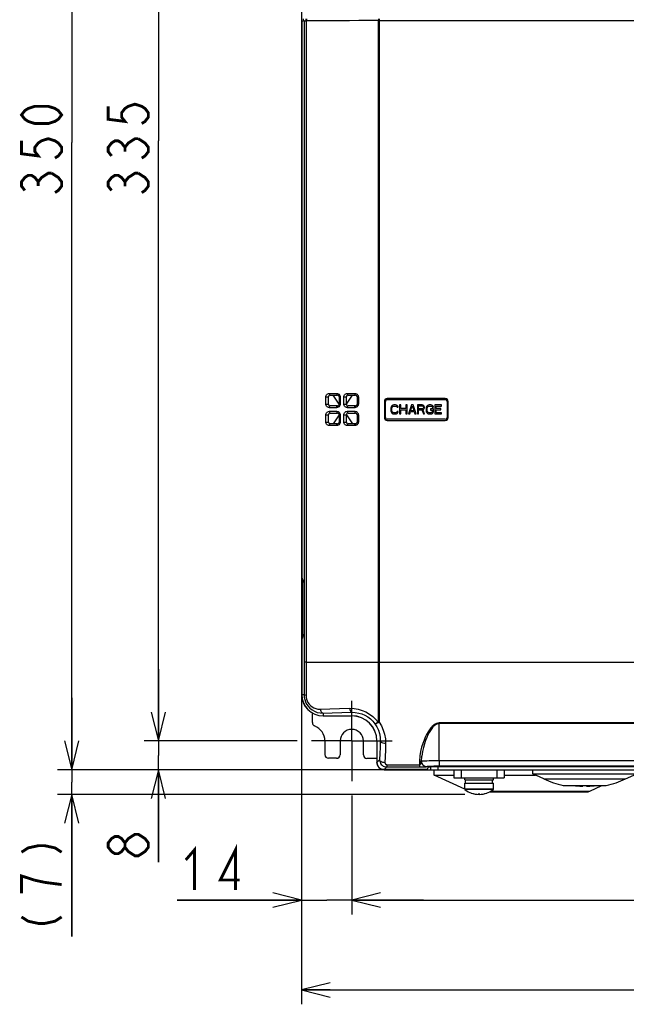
# Model space of a CAD drawing. Extents: x 28 to 410, y 36 to 287.
# Tile 6 of 40: x 36 to 79, y 131 to 199. Entities that reach past the tile are written whole.
import ezdxf

# ---------------------------------------------------------------- set-up
doc = ezdxf.new("R2010")
doc.units = 0
doc.header["$LTSCALE"] = 23.1
doc.linetypes.add('CENTER', pattern=[0.6, 0.375, -0.075, 0.075, -0.075])
doc.layers.get('0').update_dxf_attribs({"linetype": 'CONTINUOUS'})
for name, color, linetype in [('ALL_CURVE', 7, 'CONTINUOUS'), ('ALL_DIM', 7, 'CONTINUOUS'), ('DEFAULT_1', 7, 'CENTER')]:
    doc.layers.add(name, color=color, linetype=linetype)
doc.dimstyles.get("Standard").update_dxf_attribs({"dimtxt": 2.5, "dimasz": 2.5, "dimexe": 1.25, "dimexo": 0.625, "dimtad": 1, "dimcen": 2.5, "dimazin": 3, "dimtfac": 1, "dimtmove": 0, "dimatfit": 3})

# ---------------------------------------------------------------- blocks, each defined once
blk = doc.blocks.new('_OPEN')
at = {"color": 0, "linetype": 'BYBLOCK'}
for p, q in [((0, 0), (-1, 0.25)), ((-1, -0.25), (0, 0)), ((-1, 0), (0, 0))]:
    blk.add_line(p, q, dxfattribs=at)
blk = doc.blocks.new('*D1')
at = {"layer": 'ALL_DIM', "color": 2, "linetype": 'CONTINUOUS'}
for p, q in [((55.69, 232.635), (45.014, 232.635)), ((46.014, 232.635), (46.014, 190.76)), ((46.014, 148.885), (46.014, 190.76)), ((55.69, 148.885), (45.014, 148.885))]:
    blk.add_line(p, q, dxfattribs=at)
at = {"layer": 'ALL_DIM', "color": 2, "linetype": 'CONTINUOUS', "xscale": 2, "yscale": 2, "zscale": 2}
for p, rotation in [((46.014, 232.635), 90), ((46.014, 148.885), 270)]:
    blk.add_blockref('_OPEN', p, dxfattribs=dict(at, rotation=rotation))
blk = doc.blocks.new('*D2')
at = {"layer": 'ALL_DIM', "color": 2, "linetype": 'CONTINUOUS'}
for p, q in [((46.014, 148.885), (46.014, 153.885)), ((46.014, 153.885), (46.014, 147.885)), ((55.69, 148.885), (45.014, 148.885)), ((46.014, 140.422), (46.014, 147.885)), ((64.503, 146.885), (45.014, 146.885)), ((46.014, 146.885), (46.014, 140.422))]:
    blk.add_line(p, q, dxfattribs=at)
at = {"layer": 'ALL_DIM', "color": 2, "linetype": 'CONTINUOUS', "xscale": 2, "yscale": 2, "zscale": 2}
for p, rotation in [((46.014, 148.885), 270), ((46.014, 146.885), 90)]:
    blk.add_blockref('_OPEN', p, dxfattribs=dict(at, rotation=rotation))
blk = doc.blocks.new('*D3')
at = {"layer": 'ALL_DIM', "color": 2, "linetype": 'CONTINUOUS'}
for p, q in [((56.878, 234.385), (38.965, 234.385)), ((39.965, 234.385), (39.965, 190.635)), ((39.965, 146.885), (39.965, 190.635)), ((64.503, 146.885), (38.965, 146.885))]:
    blk.add_line(p, q, dxfattribs=at)
at = {"layer": 'ALL_DIM', "color": 2, "linetype": 'CONTINUOUS', "xscale": 2, "yscale": 2, "zscale": 2}
for p, rotation in [((39.965, 234.385), 90), ((39.965, 146.885), 270)]:
    blk.add_blockref('_OPEN', p, dxfattribs=dict(at, rotation=rotation))
blk = doc.blocks.new('*D4')
at = {"layer": 'ALL_DIM', "color": 2, "linetype": 'CONTINUOUS'}
for p, q in [((59.503, 145.073), (59.503, 136.787)), ((107.503, 145.073), (107.503, 136.787)), ((59.503, 137.787), (83.503, 137.787)), ((107.503, 137.787), (83.503, 137.787))]:
    blk.add_line(p, q, dxfattribs=at)
at = {"layer": 'ALL_DIM', "color": 2, "linetype": 'CONTINUOUS', "xscale": 2, "yscale": 2, "zscale": 2, "rotation": 180}
blk.add_blockref('_OPEN', (59.503, 137.787), dxfattribs=at)
at = {"layer": 'ALL_DIM', "color": 2, "linetype": 'CONTINUOUS', "xscale": 2, "yscale": 2, "zscale": 2}
blk.add_blockref('_OPEN', (107.503, 137.787), dxfattribs=at)
blk = doc.blocks.new('*D5')
at = {"layer": 'ALL_DIM', "color": 2, "linetype": 'CONTINUOUS'}
for p, q in [((56.003, 159.236), (56.003, 136.787)), ((59.503, 145.073), (59.503, 136.787)), ((56.003, 137.787), (47.322, 137.787)), ((47.322, 137.787), (57.753, 137.787)), ((64.503, 137.787), (57.753, 137.787)), ((59.503, 137.787), (64.503, 137.787))]:
    blk.add_line(p, q, dxfattribs=at)
at = {"layer": 'ALL_DIM', "color": 2, "linetype": 'CONTINUOUS', "xscale": 2, "yscale": 2, "zscale": 2}
blk.add_blockref('_OPEN', (56.003, 137.787), dxfattribs=at)
at = {"layer": 'ALL_DIM', "color": 2, "linetype": 'CONTINUOUS', "xscale": 2, "yscale": 2, "zscale": 2, "rotation": 180}
blk.add_blockref('_OPEN', (59.503, 137.787), dxfattribs=at)
blk = doc.blocks.new('*D7')
at = {"layer": 'ALL_DIM', "color": 2, "linetype": 'CONTINUOUS'}
for p, q in [((56.003, 159.236), (56.003, 130.518)), ((111.003, 159.236), (111.003, 130.518)), ((56.003, 131.518), (83.503, 131.518)), ((111.003, 131.518), (83.503, 131.518))]:
    blk.add_line(p, q, dxfattribs=at)
at = {"layer": 'ALL_DIM', "color": 2, "linetype": 'CONTINUOUS', "xscale": 2, "yscale": 2, "zscale": 2, "rotation": 180}
blk.add_blockref('_OPEN', (56.003, 131.518), dxfattribs=at)
at = {"layer": 'ALL_DIM', "color": 2, "linetype": 'CONTINUOUS', "xscale": 2, "yscale": 2, "zscale": 2}
blk.add_blockref('_OPEN', (111.003, 131.518), dxfattribs=at)
blk = doc.blocks.new('*D24')
at = {"layer": 'ALL_DIM', "color": 2, "linetype": 'CONTINUOUS'}
for p, q in [((39.965, 146.885), (39.965, 151.885)), ((39.965, 151.885), (39.965, 146.023)), ((64.503, 146.885), (38.965, 146.885)), ((39.965, 135.259), (39.965, 146.023)), ((67.378, 145.16), (38.965, 145.16)), ((39.965, 145.16), (39.965, 135.259))]:
    blk.add_line(p, q, dxfattribs=at)
at = {"layer": 'ALL_DIM', "color": 2, "linetype": 'CONTINUOUS', "xscale": 2, "yscale": 2, "zscale": 2}
for p, rotation in [((39.965, 146.885), 270), ((39.965, 145.16), 90)]:
    blk.add_blockref('_OPEN', p, dxfattribs=dict(at, rotation=rotation))

msp = doc.modelspace()

# ---------------------------------------------------------------- linework, layer by layer
at = {"color": 7, "linetype": 'CONTINUOUS'}
for p, q in [((56.003, 229.135), (56.003, 152.135)), ((56.128, 199.103), (56.128, 199.26)), ((56.307, 199.26), (56.307, 199.113)), ((56.353, 199.26), (56.353, 199.114)), ((61.378, 199.26), (61.378, 199.134)), ((61.404, 199.26), (61.404, 199.134)), ((56.186, 199.112), (56.01, 199.083)), ((56.01, 199.083), (56.01, 160.261)), ((56.186, 199.112), (56.186, 154.385)), ((56.328, 199.115), (56.328, 154.385)), ((61.339, 199.135), (61.339, 150.194)), ((61.339, 199.135), (61.417, 199.135)), ((61.417, 199.135), (61.417, 150.191)), ((57.942, 173.135), (58.447, 173.135)), ((59.205, 173.135), (59.71, 173.135)), ((57.689, 172.385), (57.689, 172.885)), ((57.689, 172.885), (57.878, 172.885)), ((57.878, 172.385), (57.878, 172.885)), ((58.003, 173.01), (58.503, 173.01)), ((58.628, 172.385), (58.211, 173.01)), ((58.628, 172.885), (58.628, 172.385)), ((58.7, 172.885), (58.628, 172.885)), ((58.7, 172.885), (58.7, 172.385)), ((58.953, 172.385), (58.953, 172.885)), ((58.953, 172.885), (59.128, 172.885)), ((59.128, 172.385), (59.545, 173.01)), ((59.128, 172.385), (59.128, 172.885)), ((59.253, 173.01), (59.753, 173.01)), ((59.878, 172.885), (59.878, 172.385)), ((59.963, 172.885), (59.878, 172.885)), ((59.963, 172.885), (59.963, 172.385)), ((61.778, 172.573), (61.778, 171.448)), ((61.853, 171.448), (61.853, 172.573)), ((66.028, 172.773), (61.978, 172.773)), ((61.978, 172.698), (66.028, 172.698)), ((66.153, 172.573), (66.153, 171.448)), ((66.228, 171.448), (66.228, 172.573)), ((57.689, 172.385), (57.878, 172.385)), ((58.447, 172.135), (57.942, 172.135)), ((57.942, 171.885), (58.447, 171.885)), ((58.503, 172.26), (58.003, 172.26)), ((58.003, 171.76), (58.503, 171.76)), ((58.7, 172.385), (58.628, 172.385)), ((58.953, 172.385), (59.128, 172.385)), ((59.71, 172.135), (59.205, 172.135)), ((59.205, 171.885), (59.71, 171.885)), ((59.753, 172.26), (59.253, 172.26)), ((59.253, 171.76), (59.753, 171.76)), ((59.963, 172.385), (59.878, 172.385)), ((62.241, 172.177), (62.228, 172.11)), ((62.228, 172.11), (62.228, 171.911)), ((62.228, 171.911), (62.241, 171.844)), ((62.267, 172.23), (62.241, 172.177)), ((62.241, 171.844), (62.267, 171.791)), ((62.319, 172.283), (62.267, 172.23)), ((62.267, 171.791), (62.319, 171.738)), ((62.306, 172.11), (62.319, 172.163)), ((62.306, 171.911), (62.306, 172.11)), ((62.319, 171.857), (62.306, 171.911)), ((62.371, 172.31), (62.319, 172.283)), ((62.319, 172.163), (62.345, 172.203)), ((62.345, 171.818), (62.319, 171.857)), ((62.319, 171.738), (62.371, 171.711)), ((62.345, 172.203), (62.384, 172.23)), ((62.384, 171.791), (62.345, 171.818)), ((62.436, 172.323), (62.371, 172.31)), ((62.371, 171.711), (62.436, 171.698)), ((62.384, 172.23), (62.436, 172.243)), ((62.436, 171.778), (62.384, 171.791)), ((62.553, 172.323), (62.436, 172.323)), ((62.436, 172.243), (62.553, 172.243)), ((62.553, 171.778), (62.436, 171.778)), ((62.619, 172.31), (62.553, 172.323)), ((62.553, 172.243), (62.606, 172.23)), ((62.606, 171.791), (62.553, 171.778)), ((62.553, 171.698), (62.619, 171.711)), ((62.606, 172.23), (62.645, 172.203)), ((62.645, 171.818), (62.606, 171.791)), ((62.671, 172.283), (62.619, 172.31)), ((62.619, 171.711), (62.671, 171.738)), ((62.645, 172.203), (62.658, 172.163)), ((62.658, 171.857), (62.645, 171.818)), ((62.658, 172.163), (62.736, 172.163)), ((62.736, 171.857), (62.658, 171.857)), ((62.723, 172.23), (62.671, 172.283)), ((62.671, 171.738), (62.723, 171.791)), ((62.736, 172.163), (62.723, 172.23)), ((62.723, 171.791), (62.736, 171.857)), ((62.84, 172.323), (62.84, 171.698)), ((62.918, 172.323), (62.84, 172.323)), ((62.918, 172.07), (62.918, 172.323)), ((63.283, 172.07), (62.918, 172.07)), ((62.918, 171.698), (62.918, 171.99)), ((62.918, 171.99), (63.283, 171.99)), ((63.283, 172.323), (63.283, 172.07)), ((63.361, 172.323), (63.283, 172.323)), ((63.283, 171.99), (63.283, 171.698)), ((63.361, 171.698), (63.361, 172.323)), ((63.673, 172.323), (63.465, 171.698)), ((63.543, 171.698), (63.595, 171.857)), ((63.595, 171.857), (63.856, 171.857)), ((63.608, 171.911), (63.725, 172.27)), ((63.843, 171.911), (63.608, 171.911)), ((63.777, 172.323), (63.673, 172.323)), ((63.725, 172.27), (63.843, 171.911)), ((63.986, 171.698), (63.777, 172.323)), ((63.856, 171.857), (63.908, 171.698)), ((64.09, 172.323), (64.09, 171.698)), ((64.402, 172.323), (64.09, 172.323)), ((64.168, 172.057), (64.168, 172.256)), ((64.168, 172.256), (64.415, 172.256)), ((64.415, 172.057), (64.168, 172.057)), ((64.168, 171.698), (64.168, 171.977)), ((64.168, 171.977), (64.389, 171.977)), ((64.389, 171.977), (64.494, 171.698)), ((64.468, 172.31), (64.402, 172.323)), ((64.415, 172.256), (64.455, 172.243)), ((64.455, 172.07), (64.415, 172.057)), ((64.455, 172.243), (64.481, 172.216)), ((64.481, 172.097), (64.455, 172.07)), ((64.52, 172.27), (64.468, 172.31)), ((64.468, 172.004), (64.52, 172.03)), ((64.585, 171.698), (64.468, 172.004)), ((64.481, 172.216), (64.494, 172.177)), ((64.494, 172.137), (64.481, 172.097)), ((64.494, 172.177), (64.494, 172.137)), ((64.559, 172.216), (64.52, 172.27)), ((64.52, 172.03), (64.559, 172.083)), ((64.572, 172.177), (64.559, 172.216)), ((64.559, 172.083), (64.572, 172.123)), ((64.572, 172.123), (64.572, 172.177)), ((64.702, 172.177), (64.689, 172.11)), ((64.689, 172.11), (64.689, 171.911)), ((64.689, 171.911), (64.702, 171.844)), ((64.728, 172.23), (64.702, 172.177)), ((64.702, 171.844), (64.728, 171.791)), ((64.78, 172.283), (64.728, 172.23)), ((64.728, 171.791), (64.78, 171.738)), ((64.767, 172.11), (64.78, 172.163)), ((64.767, 171.911), (64.767, 172.11)), ((64.78, 171.857), (64.767, 171.911)), ((64.832, 172.31), (64.78, 172.283)), ((64.78, 172.163), (64.806, 172.203)), ((64.806, 171.818), (64.78, 171.857)), ((64.78, 171.738), (64.832, 171.711)), ((64.806, 172.203), (64.845, 172.23)), ((64.845, 171.791), (64.806, 171.818)), ((64.897, 172.323), (64.832, 172.31)), ((64.832, 171.711), (64.897, 171.698)), ((64.845, 172.23), (64.897, 172.243)), ((64.897, 171.778), (64.845, 171.791)), ((65.014, 172.323), (64.897, 172.323)), ((64.897, 172.243), (65.014, 172.243)), ((65.014, 171.778), (64.897, 171.778)), ((65.001, 172.044), (65.001, 171.964)), ((65.197, 172.044), (65.001, 172.044)), ((65.001, 171.964), (65.119, 171.964)), ((65.08, 172.31), (65.014, 172.323)), ((65.014, 172.243), (65.067, 172.23)), ((65.067, 171.791), (65.014, 171.778)), ((65.014, 171.698), (65.08, 171.711)), ((65.067, 172.23), (65.106, 172.203)), ((65.106, 171.818), (65.067, 171.791)), ((65.132, 172.283), (65.08, 172.31)), ((65.08, 171.711), (65.132, 171.738)), ((65.106, 172.203), (65.119, 172.163)), ((65.119, 171.857), (65.106, 171.818)), ((65.119, 172.163), (65.197, 172.163)), ((65.119, 171.964), (65.119, 171.857)), ((65.184, 172.23), (65.132, 172.283)), ((65.132, 171.738), (65.184, 171.791)), ((65.197, 172.163), (65.184, 172.23)), ((65.184, 171.791), (65.197, 171.844)), ((65.197, 171.844), (65.197, 172.044)), ((65.301, 172.323), (65.301, 171.698)), ((65.77, 172.323), (65.301, 172.323)), ((65.379, 172.07), (65.379, 172.243)), ((65.379, 172.243), (65.77, 172.243)), ((65.718, 172.07), (65.379, 172.07)), ((65.379, 171.778), (65.379, 171.99)), ((65.379, 171.99), (65.718, 171.99)), ((65.77, 171.778), (65.379, 171.778)), ((65.718, 171.99), (65.718, 172.07)), ((65.77, 172.243), (65.77, 172.323)), ((65.77, 171.698), (65.77, 171.778)), ((57.689, 171.135), (57.689, 171.635)), ((57.689, 171.635), (57.878, 171.635)), ((57.689, 171.135), (57.878, 171.135)), ((57.878, 171.135), (57.878, 171.635)), ((58.628, 171.635), (58.211, 171.01)), ((58.628, 171.635), (58.628, 171.135)), ((58.7, 171.635), (58.628, 171.635)), ((58.7, 171.135), (58.628, 171.135)), ((58.7, 171.635), (58.7, 171.135)), ((58.953, 171.135), (58.953, 171.635)), ((58.953, 171.635), (59.128, 171.635)), ((58.953, 171.135), (59.128, 171.135)), ((59.128, 171.135), (59.128, 171.635)), ((59.128, 171.635), (59.545, 171.01)), ((59.878, 171.635), (59.878, 171.135)), ((59.963, 171.635), (59.878, 171.635)), ((59.963, 171.135), (59.878, 171.135)), ((59.963, 171.635), (59.963, 171.135)), ((66.028, 171.323), (61.978, 171.323)), ((61.978, 171.248), (66.028, 171.248)), ((62.436, 171.698), (62.553, 171.698)), ((62.84, 171.698), (62.918, 171.698)), ((63.283, 171.698), (63.361, 171.698)), ((63.465, 171.698), (63.543, 171.698)), ((63.908, 171.698), (63.986, 171.698)), ((64.09, 171.698), (64.168, 171.698)), ((64.494, 171.698), (64.585, 171.698)), ((64.897, 171.698), (65.014, 171.698)), ((65.301, 171.698), (65.77, 171.698)), ((58.447, 170.885), (57.942, 170.885)), ((58.503, 171.01), (58.003, 171.01)), ((59.71, 170.885), (59.205, 170.885)), ((59.753, 171.01), (59.253, 171.01)), ((56.003, 160.236), (56.006, 160.215)), ((56.005, 160.099), (56.003, 160.099)), ((56.005, 160.099), (56.005, 156.172)), ((56.078, 160.092), (56.005, 160.099)), ((56.06, 160.211), (56.01, 160.261)), ((56.045, 160.168), (56.053, 160.166)), ((56.073, 160.146), (56.046, 160.172)), ((56.066, 160.172), (56.06, 160.211)), ((56.07, 160.164), (56.066, 160.172)), ((56.078, 160.099), (56.076, 160.126)), ((56.083, 156.327), (56.083, 159.944)), ((56.083, 156.327), (56.083, 159.944)), ((56.083, 159.944), (56.083, 159.944)), ((56.005, 156.172), (56.003, 156.172)), ((56.006, 156.055), (56.003, 156.035)), ((56.005, 156.172), (56.078, 156.178)), ((56.01, 156.01), (56.06, 156.06)), ((56.01, 156.01), (56.01, 152.135)), ((56.046, 156.099), (56.073, 156.125)), ((56.066, 156.099), (56.06, 156.06)), ((56.076, 156.144), (56.078, 156.171)), ((56.083, 156.327), (56.083, 156.327)), ((56.328, 154.385), (56.186, 154.385)), ((56.328, 154.385), (61.339, 154.385)), ((61.339, 154.385), (110.82, 154.385)), ((56.01, 152.135), (56.172, 152.135)), ((56.753, 150.166), (56.753, 150.84)), ((57.503, 150.828), (57.503, 150.642)), ((57.503, 150.642), (59.503, 150.642)), ((57.503, 150.635), (59.503, 150.635)), ((65.606, 150.141), (65.606, 150.099)), ((82.187, 150.141), (65.606, 150.141)), ((65.606, 147.523), (65.606, 150.099)), ((82.187, 150.099), (65.606, 150.099)), ((57.628, 148.885), (57.628, 147.932)), ((58.69, 148.885), (58.69, 147.928)), ((60.315, 147.909), (60.315, 148.885)), ((61.253, 148.885), (61.253, 147.385)), ((61.26, 148.885), (61.26, 147.391)), ((58.438, 147.678), (57.876, 147.682)), ((61.253, 147.653), (60.563, 147.659)), ((61.446, 147.577), (61.26, 147.391)), ((61.94, 147.073), (61.759, 146.892)), ((61.94, 147.233), (61.94, 147.073)), ((61.94, 147.233), (64.229, 147.233)), ((61.94, 147.073), (64.229, 147.073)), ((64.232, 147.48), (64.229, 147.233)), ((64.229, 147.233), (64.229, 147.073)), ((64.82, 147.086), (64.755, 146.892)), ((102.061, 147.092), (64.945, 147.092)), ((65.003, 147.092), (65.003, 146.885)), ((65.503, 147.092), (65.503, 146.885)), ((65.606, 147.523), (65.606, 147.148)), ((65.606, 147.523), (101.4, 147.523)), ((65.606, 147.148), (101.4, 147.148)), ((61.753, 146.885), (62.128, 146.885)), ((64.755, 146.892), (61.759, 146.892)), ((61.958, 146.892), (61.957, 146.885)), ((62.082, 146.885), (62.082, 146.892)), ((62.128, 146.892), (62.128, 146.885)), ((62.628, 146.892), (62.628, 146.885)), ((65.253, 146.51), (65.253, 146.885)), ((67.379, 145.519), (65.253, 146.51)), ((65.253, 146.51), (66.628, 146.51)), ((66.628, 146.885), (66.628, 146.31)), ((66.628, 146.31), (70.128, 146.31)), ((67.128, 146.885), (67.128, 146.31)), ((67.378, 146.185), (67.378, 146.31)), ((69.378, 146.185), (69.378, 146.31)), ((69.628, 146.885), (69.628, 146.31)), ((70.128, 146.885), (70.128, 146.31)), ((70.128, 146.51), (72.326, 146.51)), ((72.128, 146.603), (72.128, 146.885)), ((72.9, 146.243), (72.128, 146.603)), ((72.128, 146.603), (79.378, 146.603)), ((78.606, 146.243), (79.378, 146.603)), ((67.378, 146.185), (69.378, 146.185)), ((67.378, 145.935), (69.378, 145.935)), ((67.378, 145.517), (67.378, 145.935)), ((67.428, 145.935), (67.428, 146.185)), ((69.328, 145.935), (69.328, 146.185)), ((69.378, 145.517), (69.378, 145.935)), ((72.9, 146.243), (78.606, 146.243)), ((74.253, 145.779), (77.253, 145.779)), ((75.399, 145.746), (75.628, 145.746)), ((75.628, 145.746), (75.628, 145.779)), ((75.878, 145.779), (75.878, 145.746)), ((75.878, 145.746), (76.107, 145.746)), ((76.104, 145.392), (76.935, 145.779)), ((69.378, 145.517), (67.378, 145.517)), ((69.368, 145.497), (67.388, 145.497)), ((69.124, 145.345), (76.003, 145.345)), ((69.211, 145.392), (76.104, 145.392)), ((76.003, 145.345), (76.104, 145.392))]:
    msp.add_line(p, q, dxfattribs=at)
at = {"color": 3, "linetype": 'CONTINUOUS'}
msp.add_line((62.128, 146.885), (104.878, 146.885), dxfattribs=at)
at = {"color": 7, "linetype": 'CONTINUOUS'}
for points in [[(56.186, 199.112), (56.198, 199.113), (56.227, 199.114), (56.271, 199.114), (56.328, 199.115)], [(61.339, 199.135), (60.661, 199.134), (59.993, 199.132), (59.337, 199.13), (58.697, 199.128), (58.074, 199.125), (57.47, 199.122), (56.887, 199.118), (56.328, 199.115)], [(61.417, 199.135), (85.343, 199.135), (85.357, 199.135), (85.368, 199.135), (85.376, 199.135), (85.378, 199.135)], [(57.689, 172.885), (57.695, 172.935), (57.71, 172.984), (57.737, 173.031), (57.775, 173.073), (57.823, 173.106), (57.88, 173.128), (57.942, 173.135)], [(57.942, 173.135), (57.945, 173.097), (57.954, 173.062), (57.967, 173.034), (57.984, 173.016), (58.003, 173.01)], [(58.447, 173.135), (58.45, 173.097), (58.458, 173.062), (58.47, 173.034), (58.486, 173.016), (58.503, 173.01)], [(58.447, 173.135), (58.508, 173.128), (58.563, 173.107), (58.612, 173.075), (58.65, 173.034), (58.678, 172.988), (58.694, 172.937), (58.7, 172.885)], [(58.953, 172.885), (58.958, 172.938), (58.975, 172.988), (59.003, 173.035), (59.042, 173.076), (59.09, 173.108), (59.146, 173.128), (59.205, 173.135)], [(59.205, 173.135), (59.207, 173.097), (59.214, 173.062), (59.225, 173.034), (59.238, 173.016), (59.253, 173.01)], [(59.71, 173.135), (59.712, 173.097), (59.718, 173.062), (59.728, 173.034), (59.74, 173.016), (59.753, 173.01)], [(59.71, 173.135), (59.769, 173.129), (59.824, 173.109), (59.872, 173.078), (59.911, 173.037), (59.94, 172.99), (59.957, 172.939), (59.963, 172.885)], [(57.942, 172.135), (57.881, 172.143), (57.823, 172.165), (57.775, 172.198), (57.737, 172.24), (57.71, 172.287), (57.694, 172.336), (57.689, 172.385)], [(57.689, 171.635), (57.695, 171.685), (57.71, 171.734), (57.737, 171.781), (57.775, 171.823), (57.823, 171.856), (57.88, 171.878), (57.942, 171.885)], [(57.942, 172.135), (57.945, 172.174), (57.954, 172.209), (57.967, 172.236), (57.984, 172.254), (58.003, 172.26)], [(57.942, 171.885), (57.945, 171.847), (57.954, 171.812), (57.967, 171.784), (57.984, 171.766), (58.003, 171.76)], [(58.7, 172.385), (58.694, 172.333), (58.678, 172.283), (58.65, 172.236), (58.612, 172.195), (58.563, 172.163), (58.508, 172.143), (58.447, 172.135)], [(58.447, 172.135), (58.45, 172.174), (58.458, 172.209), (58.47, 172.236), (58.486, 172.254), (58.503, 172.26)], [(58.447, 171.885), (58.45, 171.847), (58.458, 171.812), (58.47, 171.784), (58.486, 171.766), (58.503, 171.76)], [(58.447, 171.885), (58.508, 171.878), (58.563, 171.857), (58.612, 171.825), (58.65, 171.784), (58.678, 171.738), (58.694, 171.687), (58.7, 171.635)], [(59.205, 172.135), (59.146, 172.142), (59.09, 172.163), (59.042, 172.195), (59.003, 172.235), (58.975, 172.282), (58.958, 172.333), (58.953, 172.385)], [(58.953, 171.635), (58.958, 171.688), (58.975, 171.738), (59.003, 171.785), (59.042, 171.826), (59.09, 171.858), (59.146, 171.878), (59.205, 171.885)], [(59.205, 172.135), (59.207, 172.174), (59.214, 172.209), (59.225, 172.236), (59.238, 172.254), (59.253, 172.26)], [(59.205, 171.885), (59.207, 171.847), (59.214, 171.812), (59.225, 171.784), (59.238, 171.766), (59.253, 171.76)], [(59.963, 172.385), (59.957, 172.332), (59.94, 172.28), (59.911, 172.233), (59.872, 172.193), (59.824, 172.162), (59.769, 172.142), (59.71, 172.135)], [(59.71, 172.135), (59.712, 172.174), (59.718, 172.209), (59.728, 172.236), (59.74, 172.254), (59.753, 172.26)], [(59.71, 171.885), (59.712, 171.847), (59.718, 171.812), (59.728, 171.784), (59.74, 171.766), (59.753, 171.76)], [(59.71, 171.885), (59.769, 171.879), (59.824, 171.859), (59.872, 171.828), (59.911, 171.787), (59.94, 171.74), (59.957, 171.689), (59.963, 171.635)], [(57.942, 170.885), (57.881, 170.893), (57.823, 170.915), (57.775, 170.948), (57.737, 170.99), (57.71, 171.037), (57.694, 171.086), (57.689, 171.135)], [(58.7, 171.135), (58.694, 171.083), (58.678, 171.033), (58.65, 170.986), (58.612, 170.945), (58.563, 170.913), (58.508, 170.893), (58.447, 170.885)], [(59.205, 170.885), (59.146, 170.892), (59.09, 170.913), (59.042, 170.945), (59.003, 170.985), (58.975, 171.032), (58.958, 171.083), (58.953, 171.135)], [(59.963, 171.135), (59.957, 171.082), (59.94, 171.03), (59.911, 170.983), (59.872, 170.943), (59.824, 170.912), (59.769, 170.892), (59.71, 170.885)], [(57.942, 170.885), (57.945, 170.924), (57.954, 170.959), (57.967, 170.986), (57.984, 171.004), (58.003, 171.01)], [(58.447, 170.885), (58.45, 170.924), (58.458, 170.959), (58.47, 170.986), (58.486, 171.004), (58.503, 171.01)], [(59.205, 170.885), (59.207, 170.924), (59.214, 170.959), (59.225, 170.986), (59.238, 171.004), (59.253, 171.01)], [(59.71, 170.885), (59.712, 170.924), (59.718, 170.959), (59.728, 170.986), (59.74, 171.004), (59.753, 171.01)], [(56.021, 160.144), (56.02, 160.142), (56.018, 160.14), (56.016, 160.137), (56.015, 160.135), (56.014, 160.133), (56.012, 160.13), (56.011, 160.128), (56.01, 160.126), (56.009, 160.123), (56.008, 160.121), (56.008, 160.119), (56.007, 160.116), (56.006, 160.113), (56.006, 160.109), (56.005, 160.105), (56.005, 160.099)], [(56.006, 160.215), (56.014, 160.196), (56.028, 160.18), (56.045, 160.168)], [(56.046, 160.172), (56.044, 160.175), (56.025, 160.2), (56.013, 160.23), (56.01, 160.261)], [(56.026, 160.148), (56.024, 160.146), (56.021, 160.144)], [(56.049, 160.16), (56.044, 160.159), (56.041, 160.157), (56.037, 160.155), (56.034, 160.154), (56.031, 160.152), (56.028, 160.15), (56.026, 160.148)], [(56.057, 160.161), (56.053, 160.161), (56.049, 160.16)], [(56.071, 160.172), (56.067, 160.19), (56.064, 160.203), (56.06, 160.211)], [(56.07, 160.163), (56.07, 160.164), (56.07, 160.163), (56.071, 160.158), (56.072, 160.149), (56.074, 160.136), (56.076, 160.117), (56.078, 160.092), (56.08, 160.059), (56.082, 160.021), (56.083, 159.981), (56.083, 159.944)], [(56.076, 160.126), (56.073, 160.151), (56.071, 160.172)], [(56.083, 159.944), (56.083, 159.975), (56.082, 160.007), (56.081, 160.039), (56.08, 160.07), (56.078, 160.099)], [(56.005, 156.172), (56.005, 156.168), (56.005, 156.165), (56.006, 156.161), (56.006, 156.158), (56.007, 156.155), (56.008, 156.152), (56.009, 156.149), (56.01, 156.146), (56.011, 156.143), (56.013, 156.14), (56.014, 156.137), (56.016, 156.134), (56.018, 156.132), (56.02, 156.129), (56.022, 156.127), (56.024, 156.124), (56.027, 156.122), (56.03, 156.12), (56.033, 156.117), (56.036, 156.116), (56.04, 156.114), (56.044, 156.112), (56.049, 156.111), (56.054, 156.11), (56.057, 156.109)], [(56.028, 156.091), (56.014, 156.074), (56.006, 156.055)], [(56.01, 156.01), (56.013, 156.041), (56.025, 156.071), (56.044, 156.096), (56.046, 156.099)], [(56.053, 156.105), (56.045, 156.102), (56.028, 156.091)], [(56.06, 156.06), (56.064, 156.068), (56.067, 156.081), (56.071, 156.099)], [(56.083, 156.327), (56.082, 156.285), (56.081, 156.245), (56.08, 156.207), (56.078, 156.174), (56.076, 156.15), (56.074, 156.133), (56.072, 156.12), (56.071, 156.111), (56.07, 156.109)], [(56.071, 156.099), (56.073, 156.12), (56.076, 156.144)], [(56.078, 156.171), (56.08, 156.2), (56.081, 156.231), (56.082, 156.263), (56.083, 156.296), (56.083, 156.327)], [(56.186, 154.385), (56.184, 153.629), (56.18, 152.877), (56.172, 152.135)], [(56.328, 154.385), (56.326, 153.606), (56.321, 152.832), (56.313, 152.068)], [(56.172, 152.135), (56.183, 151.953), (56.217, 151.784), (56.273, 151.62), (56.353, 151.463), (56.455, 151.315), (56.581, 151.179), (56.731, 151.058), (56.902, 150.958), (57.091, 150.884), (57.293, 150.839), (57.503, 150.828)], [(56.313, 152.068), (56.256, 152.082), (56.213, 152.098), (56.184, 152.116), (56.172, 152.135)], [(56.313, 152.068), (56.321, 151.933), (56.346, 151.808), (56.388, 151.687), (56.447, 151.57), (56.523, 151.461), (56.617, 151.36), (56.729, 151.272), (56.856, 151.199), (56.996, 151.145), (57.146, 151.114), (57.3, 151.107)], [(57.3, 151.107), (57.963, 151.129), (58.651, 151.148), (59.364, 151.165)], [(57.3, 151.107), (57.318, 151.033), (57.344, 150.966), (57.377, 150.91), (57.416, 150.867), (57.458, 150.84), (57.503, 150.828)], [(59.364, 151.165), (59.377, 151.091), (59.394, 151.024), (59.417, 150.968), (59.443, 150.925), (59.472, 150.897), (59.503, 150.885)], [(59.364, 151.165), (59.665, 151.153), (59.955, 151.104), (60.231, 151.022), (60.491, 150.91), (60.735, 150.768), (60.961, 150.599), (61.163, 150.406), (61.339, 150.194)], [(57.503, 150.828), (58.145, 150.849), (58.812, 150.868), (59.503, 150.885)], [(59.503, 150.885), (59.748, 150.876), (59.985, 150.837), (60.211, 150.77), (60.424, 150.679), (60.623, 150.563), (60.808, 150.425), (60.973, 150.266), (61.117, 150.093)], [(61.339, 150.194), (61.274, 150.154), (61.217, 150.122), (61.17, 150.101), (61.136, 150.091), (61.117, 150.093)], [(61.417, 150.191), (61.349, 150.151), (61.285, 150.118), (61.227, 150.095), (61.178, 150.083), (61.141, 150.082), (61.117, 150.093)], [(61.117, 150.093), (61.25, 149.882), (61.356, 149.651), (61.433, 149.406), (61.477, 149.15), (61.486, 148.885)], [(61.339, 150.194), (61.378, 150.192), (61.417, 150.191)], [(61.417, 150.191), (61.575, 149.934), (61.702, 149.652), (61.794, 149.352), (61.848, 149.039), (61.861, 148.715)], [(65.606, 150.141), (65.514, 150.133), (65.419, 150.106), (65.32, 150.059), (65.218, 149.991), (65.117, 149.902), (65.017, 149.793), (64.918, 149.666), (64.821, 149.518), (64.725, 149.35), (64.632, 149.162), (64.541, 148.951), (64.455, 148.715), (64.376, 148.454), (64.307, 148.164), (64.255, 147.84), (64.232, 147.48)], [(65.606, 150.099), (65.524, 150.09), (65.438, 150.064), (65.349, 150.018), (65.258, 149.95), (65.166, 149.862), (65.076, 149.755), (64.988, 149.629), (64.9, 149.483), (64.814, 149.318), (64.73, 149.132), (64.648, 148.925), (64.57, 148.692), (64.498, 148.435), (64.434, 148.15), (64.385, 147.833)], [(61.486, 148.885), (61.474, 148.439), (61.46, 148.002), (61.446, 147.577)], [(61.861, 148.715), (61.78, 148.721), (61.703, 148.734), (61.633, 148.755), (61.574, 148.782), (61.529, 148.814), (61.499, 148.849), (61.486, 148.885)], [(61.861, 148.715), (61.848, 148.255), (61.835, 147.805), (61.82, 147.367)], [(64.353, 147.427), (64.356, 147.453), (64.385, 147.833)], [(61.759, 146.892), (61.661, 146.902), (61.568, 146.93), (61.481, 146.976), (61.406, 147.038), (61.344, 147.114), (61.298, 147.2), (61.269, 147.294), (61.26, 147.391)], [(61.446, 147.577), (61.453, 147.489), (61.475, 147.404), (61.512, 147.324), (61.561, 147.252), (61.623, 147.19), (61.693, 147.14), (61.772, 147.104), (61.855, 147.081), (61.94, 147.073)], [(61.82, 147.367), (61.739, 147.374), (61.662, 147.39), (61.592, 147.416), (61.533, 147.449), (61.488, 147.488), (61.458, 147.532), (61.446, 147.577)], [(61.82, 147.367), (61.821, 147.343), (61.826, 147.321), (61.835, 147.3), (61.847, 147.281), (61.862, 147.264), (61.879, 147.251), (61.898, 147.241), (61.919, 147.235), (61.94, 147.233)], [(64.229, 147.233), (64.242, 147.235), (64.257, 147.241), (64.273, 147.251), (64.289, 147.266), (64.304, 147.286), (64.319, 147.312), (64.333, 147.344), (64.344, 147.382), (64.353, 147.427)], [(64.229, 147.073), (64.284, 147.074), (64.343, 147.074), (64.405, 147.076), (64.468, 147.077), (64.529, 147.08), (64.587, 147.083), (64.64, 147.088), (64.685, 147.093), (64.717, 147.099)], [(64.232, 147.48), (64.264, 147.478), (64.295, 147.47), (64.321, 147.459), (64.341, 147.444), (64.353, 147.427)], [(64.353, 147.427), (64.375, 147.34), (64.417, 147.261), (64.475, 147.194), (64.548, 147.142), (64.63, 147.11), (64.717, 147.099)], [(64.358, 147.479), (64.382, 147.486), (64.434, 147.493), (64.513, 147.499), (64.618, 147.505), (64.745, 147.51), (64.892, 147.515), (65.056, 147.518), (65.232, 147.521), (65.417, 147.522), (65.606, 147.523)], [(64.358, 147.479), (64.367, 147.396), (64.395, 147.317), (64.44, 147.246), (64.499, 147.187), (64.57, 147.142), (64.649, 147.114), (64.732, 147.105)], [(64.717, 147.099), (64.727, 147.102), (64.732, 147.105)], [(64.732, 147.105), (64.749, 147.112), (64.786, 147.118), (64.841, 147.125), (64.914, 147.131), (65.003, 147.136), (65.106, 147.14), (65.221, 147.144), (65.344, 147.146), (65.474, 147.148), (65.606, 147.148)], [(64.82, 147.086), (64.824, 147.088), (64.837, 147.089), (64.857, 147.09), (64.883, 147.092), (64.913, 147.092), (64.945, 147.092)]]:
    msp.add_lwpolyline(points, dxfattribs=at)
for centre, radius, start, end in [((58.003, 172.885), 0.125, 90, 180.00063), ((58.503, 172.885), 0.125, 359.99812, 89.99806), ((59.253, 172.885), 0.125, 89.99871, 180.00216), ((59.753, 172.885), 0.125, 0.00014, 89.9997), ((61.978, 172.573), 0.2, 90, 180), ((61.978, 172.573), 0.125, 90, 180), ((66.028, 172.573), 0.2, 0, 90), ((66.028, 172.573), 0.125, 0, 90), ((58.003, 172.385), 0.125, 179.99481, 269.99678), ((58.003, 171.635), 0.125, 90, 180.00063), ((58.503, 172.385), 0.125, 269.99782, 0.00198), ((58.503, 171.635), 0.125, 359.99812, 89.99806), ((59.253, 172.385), 0.125, 179.99889, 269.99901), ((59.253, 171.635), 0.125, 89.99871, 180.00216), ((59.753, 172.385), 0.125, 269.99909, 0.0021), ((59.753, 171.635), 0.125, 0.00014, 89.9997), ((58.003, 171.135), 0.125, 179.99481, 269.99678), ((58.503, 171.135), 0.125, 269.99782, 0.00198), ((59.253, 171.135), 0.125, 179.99889, 269.99901), ((59.753, 171.135), 0.125, 269.99909, 0.0021), ((61.978, 171.448), 0.2, 180, 270), ((61.978, 171.448), 0.125, 180, 270), ((66.028, 171.448), 0.125, 270, 360), ((66.028, 171.448), 0.2, 270, 360), ((57.503, 152.135), 1.5, 180, 270), ((57.503, 152.135), 1.493, 180, 270), ((59.503, 148.885), 1.757, 0, 90), ((59.503, 148.885), 1.75, 0, 90), ((57.003, 150.166), 0.25, 180, 248.67631), ((56.503, 148.885), 1.125, 0, 68.67631), ((59.503, 148.885), 0.812, 0, 180), ((57.878, 147.932), 0.25, 180.04239, 269.50045), ((58.44, 147.928), 0.25, 269.50006, 0.00143), ((60.565, 147.909), 0.25, 180.04398, 269.50046), ((61.753, 147.385), 0.5, 180, 270), ((75.753, 152.36), 6.75, 245, 257.16041), ((75.753, 152.36), 6.624, 263.52153, 266.94032), ((75.753, 152.36), 6.624, 273.05968, 276.4847), ((75.753, 152.36), 6.75, 282.83959, 295), ((67.403, 145.517), 0.025, 180, 232.45568), ((68.378, 146.785), 1.625, 232.45567, 307.54433), ((69.353, 145.517), 0.025, 307.54432, 360)]:
    msp.add_arc(centre, radius, start, end, dxfattribs=at)
at = {"layer": 'ALL_CURVE', "color": 40, "linetype": 'CONTINUOUS'}
msp.add_line((68.378, 145.16), (68.378, 145.256), dxfattribs=at)
msp.add_arc((68.378, 146.785), 1.625, 250.21683, 289.78317, dxfattribs=at)
at = {"layer": 'ALL_DIM', "color": 2, "linetype": 'CONTINUOUS', "const_width": 0.2}
for points in [[(39.265, 192.556), (39.032, 192.255), (38.799, 192.104), (38.332, 191.954), (37.399, 191.954), (36.932, 192.104), (36.699, 192.255), (36.465, 192.556), (36.699, 192.857), (36.932, 193.007), (37.399, 193.158), (38.332, 193.158), (38.799, 193.007), (39.032, 192.857), (39.265, 192.556)], [(42.514, 193.155), (42.514, 192.252), (43.681, 192.101), (43.448, 192.402), (43.448, 192.703), (43.681, 193.004), (43.914, 193.155), (44.381, 193.305), (44.848, 193.155), (45.081, 193.004), (45.314, 192.703), (45.314, 192.402), (45.081, 192.101), (44.848, 191.951)], [(36.465, 190.75), (36.465, 189.847), (37.632, 189.696), (37.399, 189.997), (37.399, 190.298), (37.632, 190.599), (37.865, 190.75), (38.332, 190.9), (38.799, 190.75), (39.032, 190.599), (39.265, 190.298), (39.265, 189.997), (39.032, 189.696), (38.799, 189.546)], [(42.748, 189.693), (42.514, 189.994), (42.514, 190.295), (42.748, 190.596), (42.981, 190.747), (43.214, 190.747), (43.448, 190.596), (43.681, 190.295), (43.914, 190.596), (44.148, 190.747), (44.381, 190.897), (44.614, 190.897)], [(44.614, 190.897), (45.081, 190.596), (45.314, 190.295), (45.314, 189.994), (45.081, 189.693), (44.848, 189.543)], [(43.681, 189.994), (43.681, 190.295)], [(36.699, 187.288), (36.465, 187.589), (36.465, 187.89), (36.699, 188.191), (36.932, 188.342), (37.165, 188.342), (37.399, 188.191), (37.632, 187.89), (37.865, 188.191), (38.099, 188.342), (38.332, 188.492), (38.565, 188.492)], [(38.565, 188.492), (39.032, 188.191), (39.265, 187.89), (39.265, 187.589), (39.032, 187.288), (38.799, 187.138)], [(42.748, 187.285), (42.514, 187.586), (42.514, 187.887), (42.748, 188.188), (42.981, 188.339), (43.214, 188.339), (43.448, 188.188), (43.681, 187.887), (43.914, 188.188), (44.148, 188.339), (44.381, 188.489), (44.614, 188.489)], [(44.614, 188.489), (45.081, 188.188), (45.314, 187.887), (45.314, 187.586), (45.081, 187.285), (44.848, 187.135)], [(37.632, 187.589), (37.632, 187.89)], [(43.681, 187.586), (43.681, 187.887)], [(43.681, 141.476), (43.448, 141.175), (43.214, 141.024), (42.981, 141.024), (42.748, 141.175), (42.514, 141.476), (42.514, 141.777), (42.748, 142.078), (42.981, 142.228), (43.214, 142.228), (43.448, 142.078), (43.681, 141.777)], [(45.314, 141.476), (45.081, 141.175), (44.848, 141.024), (44.614, 140.874), (44.381, 140.874), (44.148, 141.024), (43.914, 141.175), (43.681, 141.476), (43.681, 141.777), (43.914, 142.078), (44.148, 142.228), (44.381, 142.379), (44.614, 142.379), (44.848, 142.228), (45.081, 142.078), (45.314, 141.777), (45.314, 141.476)], [(36.465, 141.129), (36.932, 141.43), (37.632, 141.58), (38.099, 141.58), (38.799, 141.43), (39.265, 141.129)], [(47.924, 140.587), (48.526, 141.287), (48.526, 138.487)], [(51.385, 138.487), (51.385, 141.287), (50.332, 139.187), (51.686, 139.187)], [(37.399, 139.172), (36.465, 139.473), (36.465, 138.269)], [(39.265, 138.871), (38.099, 139.022), (37.399, 139.172)], [(36.465, 136.614), (36.932, 136.313), (37.632, 136.162), (38.099, 136.162), (38.799, 136.313), (39.265, 136.614)]]:
    msp.add_lwpolyline(points, dxfattribs=at)
at = {"layer": 'DEFAULT_1', "color": 7, "linetype": 'CENTER'}
for q in [(59.503, 151.698), (56.69, 148.885), (59.503, 146.073), (62.315, 148.885)]:
    msp.add_line((59.503, 148.885), q, dxfattribs=at)

# ---------------------------------------------------------------- dimensions: what is measured, and where the dimension line sits
at = {"layer": 'ALL_DIM', "color": 2, "linetype": 'CONTINUOUS'}
for base, p1, p2, angle, picture, middle in [((39.965, 234.385), (64.503, 146.885), (56.878, 234.385), 90, '*D3', (39.265, 186.536)), ((46.014, 148.885), (55.69, 232.635), (55.69, 148.885), 270, '*D1', (45.314, 186.533)), ((56.003, 137.787), (59.503, 145.073), (56.003, 159.236), 180, '*D5', (47.322, 138.487)), ((56.003, 131.518), (111.003, 159.236), (56.003, 159.236), 180, '*D7', (78.643, 132.218)), ((46.014, 146.885), (55.69, 148.885), (64.503, 146.885), 270, '*D2', (45.314, 140.422)), ((39.965178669, 145.16035503), (64.50295858, 146.88535503), (67.37795858, 145.16035503), 270, '*D24', (39.26517867, 135.259416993))]:
    dim = msp.add_linear_dim(base=base, p1=p1, p2=p2, angle=angle, dimstyle='Standard', dxfattribs=at)
    dim.commit()
    dim.dimension.update_dxf_attribs({"geometry": picture, "text_midpoint": middle, "dimtype": 128})
dim = msp.add_linear_dim(base=(107.503, 137.787), p1=(59.503, 145.073), p2=(107.503, 145.073), dimstyle='Standard', dxfattribs=at)
dim.commit()
dim.dimension.update_dxf_attribs({"geometry": '*D4', "text_midpoint": (78.57, 138.487), "dimtype": 128})

doc.saveas('drawing.dxf')
